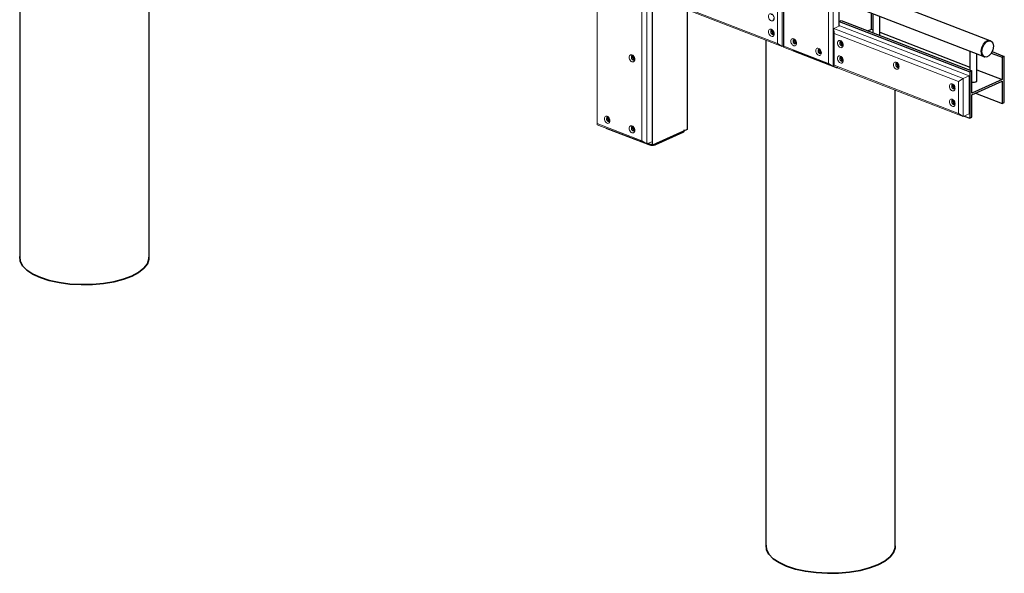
# Model space of a CAD drawing. Header units: millimetres. Extents: x -102180 to -55092, y -1328 to 109139.
# Tile 27 of 42: x -69297 to -63495, y 100908 to 104170. Entities that reach past the tile are written whole.
import ezdxf

# ---------------------------------------------------------------- set-up
doc = ezdxf.new("R2010")
doc.units = ezdxf.units.MM
for name, color, linetype, lineweight in [('N-CO-BC-BETONVORM-G', 50, 'Continuous', 25), ('N-CO-KC-KUNSTSTOFVORM-G', 7, 'Continuous', 13), ('N-CO-SC-STAALVORM-G', 10, 'Continuous', 25), ('N-CO-SC-STAALVORM-GD', 90, 'Continuous', 35)]:
    doc.layers.add(name, color=color, linetype=linetype, lineweight=lineweight)

# ---------------------------------------------------------------- blocks, each defined once
blk = doc.blocks.new('GM_afdekklepje - GM_afdekklepje-V12-_3D_ Copy 2')
at = {"layer": 'N-CO-SC-STAALVORM-G'}
for p, q in [((-126918.2, 104802.6), (-126922.7, 104804.9)), ((-126672, 104707.4), (-126918.2, 104802.6)), ((-126466, 104787.7), (-126466, 104796.8)), ((-126473.2, 104780), (-126633.8, 104708))]:
    blk.add_line(p, q, dxfattribs=at)
for points in [[(-126466.1, 104788.1, 0), (-126466.7, 104785.2, 0), (-126469.2, 104782.4, 0), (-126473.2, 104780, 0)], [(-126633.8, 104708, 0), (-126639.2, 104706.1, 0), (-126645.6, 104704.9, 0), (-126652.6, 104704.4, 0), (-126659.6, 104704.7, 0), (-126666.2, 104705.7, 0), (-126672, 104707.4, 0)]]:
    blk.add_polyline3d(points, dxfattribs=at)
blk = doc.blocks.new('GM_afdekklepje - GM_afdekklepje-V13-_3D_ Copy 2')
at = {"layer": 'N-CO-SC-STAALVORM-G'}
for p, q in [((-122520.7, 103983.9), (-122525.2, 103986.1)), ((-122274.4, 103888.6), (-122520.7, 103983.9))]:
    blk.add_line(p, q, dxfattribs=at)
blk.add_polyline3d([(-122261.2, 103885.8, 0), (-122262, 103885.9, 0), (-122268.7, 103886.9, 0), (-122274.4, 103888.6, 0)], dxfattribs=at)
blk = doc.blocks.new('GM_Hakorit_3820 - GM_Hakorit_3820-3593615-_3D_ Copy 2')
at = {"layer": 'N-CO-KC-KUNSTSTOFVORM-G'}
for p, q in [((-123680.9, 107024), (-123680.9, 103551.3)), ((-123679.9, 106994), (-123679.9, 103557.7)), ((-123416, 106892), (-123416, 103455.7)), ((-123387.8, 106910.6), (-123387.8, 103437.9)), ((-123353.7, 104308.4), (-123353.7, 103453.2)), ((-123680.9, 103551.3), (-123679.9, 103557.7)), ((-123387.8, 103437.9), (-123680.9, 103551.3)), ((-123679.9, 103557.7), (-123416, 103455.7)), ((-123416, 103455.7), (-123387.8, 103437.9)), ((-123353.7, 103453.2), (-123387.8, 103437.9))]:
    blk.add_line(p, q, dxfattribs=at)
for points in [[(-123474.7, 103921.5, 0), (-123478.9, 103923.9, 0), (-123482.9, 103927.4, 0), (-123486.3, 103932, 0), (-123488.9, 103937.3, 0), (-123490.6, 103942.8, 0), (-123491.1, 103948.3, 0), (-123490.6, 103953.4, 0), (-123488.9, 103957.7, 0), (-123486.3, 103960.9, 0), (-123482.9, 103962.9, 0), (-123478.9, 103963.4, 0), (-123474.7, 103962.4, 0)], [(-123474.7, 103962.4, 0), (-123470.4, 103960.1, 0), (-123466.4, 103956.5, 0), (-123463, 103951.9, 0), (-123460.4, 103946.7, 0), (-123458.7, 103941.1, 0), (-123458.2, 103935.6, 0), (-123458.7, 103930.5, 0), (-123460.4, 103926.2, 0), (-123463, 103923, 0), (-123466.4, 103921.1, 0), (-123470.4, 103920.6, 0), (-123474.7, 103921.5, 0)], [(-123473.4, 103961.7, 0), (-123473.6, 103961.1, 0), (-123474.1, 103956.1, 0)], [(-123464.4, 103933.6, 0), (-123461.9, 103931.5, 0), (-123459, 103929.7, 0)], [(-123621.2, 103560, 0), (-123625.5, 103562.4, 0), (-123629.5, 103565.9, 0), (-123632.9, 103570.5, 0), (-123635.5, 103575.8, 0), (-123637.2, 103581.3, 0), (-123637.7, 103586.9, 0), (-123637.2, 103591.9, 0), (-123635.5, 103596.2, 0), (-123632.9, 103599.4, 0), (-123629.5, 103601.4, 0), (-123625.5, 103601.9, 0), (-123621.2, 103600.9, 0)], [(-123621.2, 103600.9, 0), (-123617, 103598.6, 0), (-123613, 103595, 0), (-123609.6, 103590.4, 0), (-123607, 103585.2, 0), (-123605.3, 103579.6, 0), (-123604.7, 103574.1, 0), (-123605.3, 103569, 0), (-123607, 103564.7, 0), (-123609.6, 103561.5, 0), (-123613, 103559.6, 0), (-123617, 103559.1, 0), (-123621.2, 103560, 0)], [(-123620, 103600.3, 0), (-123620.2, 103599.6, 0), (-123620.7, 103594.6, 0)], [(-123611, 103572.1, 0), (-123608.5, 103570, 0), (-123605.6, 103568.2, 0)], [(-123474.7, 103503.3, 0), (-123478.9, 103505.7, 0), (-123482.9, 103509.3, 0), (-123486.3, 103513.8, 0), (-123488.9, 103519.1, 0), (-123490.6, 103524.7, 0), (-123491.1, 103530.2, 0), (-123490.6, 103535.2, 0), (-123488.9, 103539.5, 0), (-123486.3, 103542.8, 0), (-123482.9, 103544.7, 0), (-123478.9, 103545.2, 0), (-123474.7, 103544.2, 0)], [(-123474.7, 103544.2, 0), (-123470.4, 103541.9, 0), (-123466.4, 103538.3, 0), (-123463, 103533.7, 0), (-123460.4, 103528.5, 0), (-123458.7, 103522.9, 0), (-123458.2, 103517.4, 0), (-123458.7, 103512.3, 0), (-123460.4, 103508, 0), (-123463, 103504.8, 0), (-123466.4, 103502.9, 0), (-123470.4, 103502.4, 0), (-123474.7, 103503.3, 0)], [(-123473.4, 103543.6, 0), (-123473.6, 103542.9, 0), (-123474.1, 103537.9, 0)], [(-123464.4, 103515.4, 0), (-123461.9, 103513.3, 0), (-123459, 103511.6, 0)]]:
    blk.add_polyline3d(points, dxfattribs=at)
blk = doc.blocks.new('GM_Hakorit_2850 - GM_Hakorit_2850-3594086-_3D_ Copy 2')
at = {"layer": 'N-CO-KC-KUNSTSTOFVORM-G'}
for p, q in [((-122547.5, 106614.1), (-122581.5, 106598.8)), ((-122581.5, 106598.8), (-122288.4, 106485.5)), ((-122581.5, 106598.8), (-122581.5, 104008)), ((-122580.5, 106568.9), (-122581.5, 106598.8)), ((-122254.4, 106500.7), (-122547.5, 106614.1)), ((-122316.6, 106466.9), (-122580.5, 106568.9)), ((-122580.5, 106568.9), (-122580.5, 104014.4)), ((-122288.4, 106485.5), (-122316.6, 106466.9)), ((-122288.4, 106485.5), (-122254.4, 106500.7)), ((-122288.4, 106485.5), (-122288.4, 103894.6)), ((-122254.4, 106500.7), (-122254.4, 106495.9)), ((-122316.6, 106466.9), (-122316.6, 103912.3)), ((-122254.4, 106246.9), (-122254.4, 105905)), ((-122254.4, 105656), (-122254.4, 105314.1)), ((-122254.4, 105065.1), (-122254.4, 104723.1)), ((-122254.4, 104474.2), (-122254.4, 104132.2)), ((-122581.5, 104008), (-122580.5, 104014.4)), ((-122288.4, 103894.6), (-122581.5, 104008)), ((-122580.5, 104014.4), (-122316.6, 103912.3)), ((-122316.6, 103912.3), (-122288.4, 103894.6)), ((-122284.7, 103896.2), (-122288.4, 103894.6))]:
    blk.add_line(p, q, dxfattribs=at)
for points in [[(-122521.9, 106480.3, 0), (-122526.1, 106482.7, 0), (-122530.1, 106486.2, 0), (-122533.5, 106490.8, 0), (-122536.1, 106496.1, 0), (-122537.8, 106501.6, 0), (-122538.3, 106507.1, 0), (-122537.8, 106512.2, 0), (-122536.1, 106516.5, 0), (-122533.5, 106519.7, 0), (-122530.1, 106521.7, 0), (-122526.1, 106522.2, 0), (-122521.9, 106521.2, 0)], [(-122521.9, 106521.2, 0), (-122517.6, 106518.9, 0), (-122513.6, 106515.3, 0), (-122510.2, 106510.7, 0), (-122507.6, 106505.5, 0), (-122505.9, 106499.9, 0), (-122505.4, 106494.4, 0), (-122505.9, 106489.3, 0), (-122507.6, 106485, 0), (-122510.2, 106481.8, 0), (-122513.6, 106479.9, 0), (-122517.6, 106479.4, 0), (-122521.9, 106480.3, 0)], [(-122520.6, 106520.5, 0), (-122520.8, 106519.8, 0), (-122521.3, 106514.8, 0)], [(-122511.6, 106492.4, 0), (-122509.1, 106490.3, 0), (-122506.2, 106488.5, 0)], [(-122375.3, 106423.6, 0), (-122379.5, 106426, 0), (-122383.5, 106429.5, 0), (-122386.9, 106434.1, 0), (-122389.5, 106439.4, 0), (-122391.2, 106444.9, 0), (-122391.8, 106450.5, 0), (-122391.2, 106455.5, 0), (-122389.5, 106459.8, 0), (-122386.9, 106463, 0), (-122383.5, 106465, 0), (-122379.5, 106465.5, 0), (-122375.3, 106464.5, 0)], [(-122375.3, 106464.5, 0), (-122371, 106462.2, 0), (-122367, 106458.6, 0), (-122363.6, 106454, 0), (-122361, 106448.8, 0), (-122359.3, 106443.2, 0), (-122358.8, 106437.7, 0), (-122359.3, 106432.6, 0), (-122361, 106428.3, 0), (-122363.6, 106425.1, 0), (-122367, 106423.2, 0), (-122371, 106422.7, 0), (-122375.3, 106423.6, 0)], [(-122374, 106463.9, 0), (-122374.2, 106463.2, 0), (-122374.8, 106458.2, 0)], [(-122365, 106435.7, 0), (-122362.5, 106433.6, 0), (-122359.6, 106431.9, 0)], [(-122375.3, 105930.9, 0), (-122379.5, 105933.2, 0), (-122383.5, 105936.8, 0), (-122386.9, 105941.4, 0), (-122389.5, 105946.6, 0), (-122391.2, 105952.2, 0), (-122391.8, 105957.7, 0), (-122391.2, 105962.8, 0), (-122389.5, 105967.1, 0), (-122386.9, 105970.3, 0), (-122383.5, 105972.3, 0), (-122379.5, 105972.8, 0), (-122375.3, 105971.8, 0)], [(-122375.3, 105971.8, 0), (-122371, 105969.5, 0), (-122367, 105965.9, 0), (-122363.6, 105961.3, 0), (-122361, 105956.1, 0), (-122359.3, 105950.5, 0), (-122358.8, 105945, 0), (-122359.3, 105939.9, 0), (-122361, 105935.6, 0), (-122363.6, 105932.4, 0), (-122367, 105930.4, 0), (-122371, 105929.9, 0), (-122375.3, 105930.9, 0)], [(-122374, 105971.1, 0), (-122374.2, 105970.4, 0), (-122374.8, 105965.5, 0)], [(-122365, 105943, 0), (-122362.5, 105940.9, 0), (-122359.6, 105939.1, 0)], [(-122521.9, 105494.9, 0), (-122526.1, 105497.2, 0), (-122530.1, 105500.8, 0), (-122533.5, 105505.4, 0), (-122536.1, 105510.6, 0), (-122537.8, 105516.2, 0), (-122538.3, 105521.7, 0), (-122537.8, 105526.8, 0), (-122536.1, 105531.1, 0), (-122533.5, 105534.3, 0), (-122530.1, 105536.2, 0), (-122526.1, 105536.7, 0), (-122521.9, 105535.8, 0)], [(-122521.9, 105535.8, 0), (-122517.6, 105533.4, 0), (-122513.6, 105529.8, 0), (-122510.2, 105525.3, 0), (-122507.6, 105520, 0), (-122505.9, 105514.4, 0), (-122505.4, 105508.9, 0), (-122505.9, 105503.9, 0), (-122507.6, 105499.6, 0), (-122510.2, 105496.3, 0), (-122513.6, 105494.4, 0), (-122517.6, 105493.9, 0), (-122521.9, 105494.9, 0)], [(-122520.6, 105535.1, 0), (-122520.8, 105534.4, 0), (-122521.3, 105529.4, 0)], [(-122511.6, 105506.9, 0), (-122509.1, 105504.8, 0), (-122506.2, 105503.1, 0)], [(-122375.3, 104945.5, 0), (-122379.5, 104947.8, 0), (-122383.5, 104951.4, 0), (-122386.9, 104956, 0), (-122389.5, 104961.2, 0), (-122391.2, 104966.8, 0), (-122391.8, 104972.3, 0), (-122391.2, 104977.4, 0), (-122389.5, 104981.7, 0), (-122386.9, 104984.9, 0), (-122383.5, 104986.8, 0), (-122379.5, 104987.3, 0), (-122375.3, 104986.4, 0)], [(-122375.3, 104986.4, 0), (-122371, 104984, 0), (-122367, 104980.4, 0), (-122363.6, 104975.9, 0), (-122361, 104970.6, 0), (-122359.3, 104965, 0), (-122358.8, 104959.5, 0), (-122359.3, 104954.5, 0), (-122361, 104950.2, 0), (-122363.6, 104946.9, 0), (-122367, 104945, 0), (-122371, 104944.5, 0), (-122375.3, 104945.5, 0)], [(-122374, 104985.7, 0), (-122374.2, 104985, 0), (-122374.8, 104980, 0)], [(-122365, 104957.5, 0), (-122362.5, 104955.4, 0), (-122359.6, 104953.7, 0)], [(-122521.9, 104509.4, 0), (-122526.1, 104511.8, 0), (-122530.1, 104515.3, 0), (-122533.5, 104519.9, 0), (-122536.1, 104525.2, 0), (-122537.8, 104530.7, 0), (-122538.3, 104536.2, 0), (-122537.8, 104541.3, 0), (-122536.1, 104545.6, 0), (-122533.5, 104548.8, 0), (-122530.1, 104550.8, 0), (-122526.1, 104551.3, 0), (-122521.9, 104550.3, 0)], [(-122521.9, 104550.3, 0), (-122517.6, 104548, 0), (-122513.6, 104544.4, 0), (-122510.2, 104539.8, 0), (-122507.6, 104534.6, 0), (-122505.9, 104529, 0), (-122505.4, 104523.5, 0), (-122505.9, 104518.4, 0), (-122507.6, 104514.1, 0), (-122510.2, 104510.9, 0), (-122513.6, 104509, 0), (-122517.6, 104508.5, 0), (-122521.9, 104509.4, 0)], [(-122520.6, 104549.6, 0), (-122520.8, 104549, 0), (-122521.3, 104544, 0)], [(-122511.6, 104521.5, 0), (-122509.1, 104519.4, 0), (-122506.2, 104517.6, 0)], [(-122521.9, 104016.7, 0), (-122526.1, 104019, 0), (-122530.1, 104022.6, 0), (-122533.5, 104027.2, 0), (-122536.1, 104032.4, 0), (-122537.8, 104038, 0), (-122538.3, 104043.5, 0), (-122537.8, 104048.6, 0), (-122536.1, 104052.9, 0), (-122533.5, 104056.1, 0), (-122530.1, 104058, 0), (-122526.1, 104058.6, 0), (-122521.9, 104057.6, 0)], [(-122521.9, 104057.6, 0), (-122517.6, 104055.3, 0), (-122513.6, 104051.7, 0), (-122510.2, 104047.1, 0), (-122507.6, 104041.8, 0), (-122505.9, 104036.3, 0), (-122505.4, 104030.8, 0), (-122505.9, 104025.7, 0), (-122507.6, 104021.4, 0), (-122510.2, 104018.2, 0), (-122513.6, 104016.2, 0), (-122517.6, 104015.7, 0), (-122521.9, 104016.7, 0)], [(-122520.6, 104056.9, 0), (-122520.8, 104056.2, 0), (-122521.3, 104051.3, 0)], [(-122511.6, 104028.8, 0), (-122509.1, 104026.7, 0), (-122506.2, 104024.9, 0)], [(-122375.3, 103960, 0), (-122379.5, 103962.4, 0), (-122383.5, 103965.9, 0), (-122386.9, 103970.5, 0), (-122389.5, 103975.8, 0), (-122391.2, 103981.3, 0), (-122391.8, 103986.8, 0), (-122391.2, 103991.9, 0), (-122389.5, 103996.2, 0), (-122386.9, 103999.4, 0), (-122383.5, 104001.4, 0), (-122379.5, 104001.9, 0), (-122375.3, 104000.9, 0)], [(-122375.3, 104000.9, 0), (-122371, 103998.6, 0), (-122367, 103995, 0), (-122363.6, 103990.4, 0), (-122361, 103985.2, 0), (-122359.3, 103979.6, 0), (-122358.8, 103974.1, 0), (-122359.3, 103969, 0), (-122361, 103964.7, 0), (-122363.6, 103961.5, 0), (-122367, 103959.6, 0), (-122371, 103959.1, 0), (-122375.3, 103960, 0)], [(-122374, 104000.2, 0), (-122374.2, 103999.5, 0), (-122374.8, 103994.6, 0)], [(-122365, 103972.1, 0), (-122362.5, 103970, 0), (-122359.6, 103968.2, 0)]]:
    blk.add_polyline3d(points, dxfattribs=at)
blk = doc.blocks.new('GM_Hakorit_1240 - GM_Hakorit_1240-V19-_3D_ Copy 2')
at = {"layer": 'N-CO-KC-KUNSTSTOFVORM-G'}
for p, q in [((-123380.4, 104542.3), (-123346.4, 104557.6)), ((-123346.4, 104557.6), (-122581.5, 104261.8)), ((-123380.4, 104318.7), (-123380.4, 104542.3)), ((-122588.9, 104236.2), (-123380.4, 104542.3)), ((-123380.4, 104542.3), (-123379.4, 104512.4)), ((-122617.1, 104217.6), (-123379.4, 104512.4)), ((-123379.4, 104512.4), (-123379.4, 104325.1)), ((-123379.4, 104325.1), (-123380.4, 104318.7)), ((-122617.1, 104030.4), (-123379.4, 104325.1)), ((-122588.9, 104012.6), (-123380.4, 104318.7)), ((-122617.1, 104217.6), (-122588.9, 104236.2)), ((-122617.1, 104030.4), (-122617.1, 104217.6)), ((-122582.1, 104239.3), (-122588.9, 104236.2)), ((-122588.9, 104236.2), (-122588.9, 104012.6)), ((-122588.9, 104012.6), (-122617.1, 104030.4)), ((-122588.9, 104012.6), (-122581.5, 104015.9))]:
    blk.add_line(p, q, dxfattribs=at)
for points in [[(-123359.2, 104456.4, 0), (-123358.7, 104461.5, 0), (-123357, 104465.8, 0), (-123354.4, 104469, 0), (-123351, 104470.9, 0), (-123347, 104471.4, 0), (-123342.7, 104470.5, 0), (-123338.5, 104468.1, 0), (-123334.5, 104464.6, 0), (-123331.1, 104460, 0), (-123328.4, 104454.7, 0), (-123326.8, 104449.2, 0), (-123326.2, 104443.7, 0)], [(-123326.2, 104443.7, 0), (-123326.8, 104438.6, 0), (-123328.4, 104434.3, 0), (-123331.1, 104431.1, 0), (-123334.5, 104429.1, 0), (-123338.5, 104428.6, 0), (-123342.7, 104429.6, 0), (-123347, 104431.9, 0), (-123351, 104435.5, 0), (-123354.4, 104440.1, 0), (-123357, 104445.3, 0), (-123358.7, 104450.9, 0), (-123359.2, 104456.4, 0)], [(-123341.5, 104469.8, 0), (-123341.6, 104469.1, 0), (-123342.2, 104464.1, 0)], [(-123332.5, 104441.6, 0), (-123330, 104439.6, 0), (-123327.1, 104437.8, 0)], [(-123359.2, 104365.5, 0), (-123358.7, 104370.6, 0), (-123357, 104374.9, 0), (-123354.4, 104378.1, 0), (-123351, 104380, 0), (-123347, 104380.5, 0), (-123342.7, 104379.6, 0), (-123338.5, 104377.2, 0), (-123334.5, 104373.7, 0), (-123331.1, 104369.1, 0), (-123328.4, 104363.8, 0), (-123326.8, 104358.3, 0), (-123326.2, 104352.8, 0)], [(-123326.2, 104352.8, 0), (-123326.8, 104347.7, 0), (-123328.4, 104343.4, 0), (-123331.1, 104340.2, 0), (-123334.5, 104338.2, 0), (-123338.5, 104337.7, 0), (-123342.7, 104338.7, 0), (-123347, 104341, 0), (-123351, 104344.6, 0), (-123354.4, 104349.2, 0), (-123357, 104354.4, 0), (-123358.7, 104360, 0), (-123359.2, 104365.5, 0)], [(-123341.5, 104378.9, 0), (-123341.6, 104378.2, 0), (-123342.2, 104373.2, 0)], [(-123332.5, 104350.7, 0), (-123330, 104348.7, 0), (-123327.1, 104346.9, 0)], [(-123014.7, 104323.2, 0), (-123014.2, 104328.3, 0), (-123012.5, 104332.6, 0), (-123009.9, 104335.8, 0), (-123006.5, 104337.7, 0), (-123002.5, 104338.2, 0), (-122998.3, 104337.3, 0), (-122994, 104334.9, 0), (-122990, 104331.4, 0), (-122986.6, 104326.8, 0), (-122984, 104321.5, 0), (-122982.3, 104316, 0), (-122981.8, 104310.4, 0)], [(-122997, 104336.6, 0), (-122997.2, 104335.9, 0), (-122997.7, 104330.9, 0)], [(-122981.8, 104310.4, 0), (-122982.3, 104305.4, 0), (-122984, 104301.1, 0), (-122986.6, 104297.9, 0), (-122990, 104295.9, 0), (-122994, 104295.4, 0), (-122998.3, 104296.4, 0), (-123002.5, 104298.7, 0), (-123006.5, 104302.3, 0), (-123009.9, 104306.9, 0), (-123012.5, 104312.1, 0), (-123014.2, 104317.7, 0), (-123014.7, 104323.2, 0)], [(-122988, 104308.4, 0), (-122985.5, 104306.4, 0), (-122982.6, 104304.6, 0)], [(-122670.3, 104190, 0), (-122669.7, 104195.1, 0), (-122668.1, 104199.4, 0), (-122665.4, 104202.6, 0), (-122662, 104204.5, 0), (-122658, 104205, 0), (-122653.8, 104204.1, 0), (-122649.5, 104201.7, 0), (-122645.5, 104198.1, 0), (-122642.1, 104193.6, 0), (-122639.5, 104188.3, 0), (-122637.8, 104182.7, 0), (-122637.3, 104177.2, 0)], [(-122637.3, 104177.2, 0), (-122637.8, 104172.2, 0), (-122639.5, 104167.9, 0), (-122642.1, 104164.6, 0), (-122645.5, 104162.7, 0), (-122649.5, 104162.2, 0), (-122653.8, 104163.2, 0), (-122658, 104165.5, 0), (-122662, 104169.1, 0), (-122665.4, 104173.7, 0), (-122668.1, 104178.9, 0), (-122669.7, 104184.5, 0), (-122670.3, 104190, 0)], [(-122652.5, 104203.4, 0), (-122652.7, 104202.7, 0), (-122653.3, 104197.7, 0)], [(-122643.6, 104175.2, 0), (-122641, 104173.1, 0), (-122638.1, 104171.4, 0)], [(-122670.3, 104099.1, 0), (-122669.7, 104104.2, 0), (-122668.1, 104108.5, 0), (-122665.4, 104111.7, 0), (-122662, 104113.6, 0), (-122658, 104114.1, 0), (-122653.8, 104113.2, 0), (-122649.5, 104110.8, 0), (-122645.5, 104107.2, 0), (-122642.1, 104102.7, 0), (-122639.5, 104097.4, 0), (-122637.8, 104091.8, 0), (-122637.3, 104086.3, 0)], [(-122637.3, 104086.3, 0), (-122637.8, 104081.3, 0), (-122639.5, 104077, 0), (-122642.1, 104073.7, 0), (-122645.5, 104071.8, 0), (-122649.5, 104071.3, 0), (-122653.8, 104072.3, 0), (-122658, 104074.6, 0), (-122662, 104078.2, 0), (-122665.4, 104082.8, 0), (-122668.1, 104088, 0), (-122669.7, 104093.6, 0), (-122670.3, 104099.1, 0)], [(-122652.5, 104112.5, 0), (-122652.7, 104111.8, 0), (-122653.3, 104106.8, 0)], [(-122643.6, 104084.3, 0), (-122641, 104082.2, 0), (-122638.1, 104080.5, 0)]]:
    blk.add_polyline3d(points, dxfattribs=at)
blk = doc.blocks.new('GM_Hakorit_1120 - GM_Hakorit_1120-V28-_3D_ Copy 2')
at = {"layer": 'N-CO-KC-KUNSTSTOFVORM-G'}
for p, q in [((-122284.7, 104118.6), (-122250.7, 104133.9)), ((-122284.7, 103895), (-122284.7, 104118.6)), ((-121522.5, 103823.9), (-122284.7, 104118.6)), ((-122284.7, 104118.6), (-122283.7, 104088.7)), ((-122250.7, 104133.9), (-121488.4, 103839.1)), ((-121550.7, 103805.2), (-122283.7, 104088.7)), ((-122283.7, 104088.7), (-122283.7, 103901.4)), ((-122283.7, 103901.4), (-122284.7, 103895)), ((-121522.5, 103600.2), (-122284.7, 103895)), ((-121550.7, 103618), (-122283.7, 103901.4)), ((-121550.7, 103805.2), (-121522.5, 103823.9)), ((-121550.7, 103618), (-121550.7, 103805.2)), ((-121488.4, 103839.1), (-121522.5, 103823.9)), ((-121522.5, 103823.9), (-121522.5, 103600.2)), ((-121488.4, 103615.5), (-121488.4, 103839.1)), ((-121522.5, 103600.2), (-121550.7, 103618)), ((-121522.5, 103600.2), (-121488.4, 103615.5))]:
    blk.add_line(p, q, dxfattribs=at)
for points in [[(-122263.5, 104032.7, 0), (-122262.9, 104037.8, 0), (-122261.3, 104042.1, 0), (-122258.7, 104045.3, 0), (-122255.3, 104047.2, 0), (-122251.3, 104047.7, 0), (-122247, 104046.8, 0), (-122242.7, 104044.4, 0), (-122238.8, 104040.8, 0), (-122235.3, 104036.3, 0), (-122232.7, 104031, 0), (-122231.1, 104025.4, 0), (-122230.5, 104019.9, 0)], [(-122245.7, 104046.1, 0), (-122245.9, 104045.4, 0), (-122246.5, 104040.4, 0)], [(-122230.5, 104019.9, 0), (-122231.1, 104014.9, 0), (-122232.7, 104010.6, 0), (-122235.3, 104007.3, 0), (-122238.8, 104005.4, 0), (-122242.7, 104004.9, 0), (-122247, 104005.9, 0), (-122251.3, 104008.2, 0), (-122255.3, 104011.8, 0), (-122258.7, 104016.4, 0), (-122261.3, 104021.6, 0), (-122262.9, 104027.2, 0), (-122263.5, 104032.7, 0)], [(-122236.8, 104017.9, 0), (-122234.3, 104015.8, 0), (-122231.3, 104014.1, 0)], [(-122263.5, 103941.8, 0), (-122262.9, 103946.9, 0), (-122261.3, 103951.2, 0), (-122258.7, 103954.4, 0), (-122255.3, 103956.3, 0), (-122251.3, 103956.8, 0), (-122247, 103955.9, 0), (-122242.7, 103953.5, 0), (-122238.8, 103949.9, 0), (-122235.3, 103945.4, 0), (-122232.7, 103940.1, 0), (-122231.1, 103934.5, 0), (-122230.5, 103929, 0)], [(-122230.5, 103929, 0), (-122231.1, 103924, 0), (-122232.7, 103919.7, 0), (-122235.3, 103916.4, 0), (-122238.8, 103914.5, 0), (-122242.7, 103914, 0), (-122247, 103915, 0), (-122251.3, 103917.3, 0), (-122255.3, 103920.9, 0), (-122258.7, 103925.5, 0), (-122261.3, 103930.7, 0), (-122262.9, 103936.3, 0), (-122263.5, 103941.8, 0)], [(-122245.7, 103955.2, 0), (-122245.9, 103954.5, 0), (-122246.5, 103949.5, 0)], [(-122236.8, 103927, 0), (-122234.3, 103924.9, 0), (-122231.3, 103923.2, 0)], [(-121933.7, 103905.1, 0), (-121933.1, 103910.2, 0), (-121931.5, 103914.5, 0), (-121928.8, 103917.7, 0), (-121925.4, 103919.7, 0), (-121921.5, 103920.2, 0), (-121917.2, 103919.2, 0), (-121912.9, 103916.9, 0), (-121908.9, 103913.3, 0), (-121905.5, 103908.7, 0), (-121902.9, 103903.5, 0), (-121901.3, 103897.9, 0), (-121900.7, 103892.4, 0)], [(-121915.9, 103918.5, 0), (-121916.1, 103917.9, 0), (-121916.7, 103912.9, 0)], [(-121900.7, 103892.4, 0), (-121901.3, 103887.3, 0), (-121902.9, 103883, 0), (-121905.5, 103879.8, 0), (-121908.9, 103877.9, 0), (-121912.9, 103877.4, 0), (-121917.2, 103878.3, 0), (-121921.5, 103880.7, 0), (-121925.4, 103884.2, 0), (-121928.8, 103888.8, 0), (-121931.5, 103894.1, 0), (-121933.1, 103899.6, 0), (-121933.7, 103905.1, 0)], [(-121907, 103890.4, 0), (-121904.4, 103888.3, 0), (-121901.5, 103886.5, 0)], [(-121603.9, 103777.6, 0), (-121603.3, 103782.7, 0), (-121601.7, 103787, 0), (-121599, 103790.2, 0), (-121595.6, 103792.1, 0), (-121591.6, 103792.6, 0), (-121587.4, 103791.7, 0), (-121583.1, 103789.3, 0), (-121579.1, 103785.8, 0), (-121575.7, 103781.2, 0), (-121573.1, 103775.9, 0), (-121571.4, 103770.4, 0), (-121570.9, 103764.9, 0)], [(-121570.9, 103764.9, 0), (-121571.4, 103759.8, 0), (-121573.1, 103755.5, 0), (-121575.7, 103752.3, 0), (-121579.1, 103750.3, 0), (-121583.1, 103749.8, 0), (-121587.4, 103750.8, 0), (-121591.6, 103753.1, 0), (-121595.6, 103756.7, 0), (-121599, 103761.3, 0), (-121601.7, 103766.5, 0), (-121603.3, 103772.1, 0), (-121603.9, 103777.6, 0)], [(-121586.1, 103791, 0), (-121586.3, 103790.3, 0), (-121586.9, 103785.3, 0)], [(-121577.1, 103762.8, 0), (-121574.6, 103760.8, 0), (-121571.7, 103759, 0)], [(-121603.9, 103686.7, 0), (-121603.3, 103691.8, 0), (-121601.7, 103696.1, 0), (-121599, 103699.3, 0), (-121595.6, 103701.2, 0), (-121591.6, 103701.7, 0), (-121587.4, 103700.8, 0), (-121583.1, 103698.4, 0), (-121579.1, 103694.8, 0), (-121575.7, 103690.3, 0), (-121573.1, 103685, 0), (-121571.4, 103679.5, 0), (-121570.9, 103673.9, 0)], [(-121570.9, 103673.9, 0), (-121571.4, 103668.9, 0), (-121573.1, 103664.6, 0), (-121575.7, 103661.3, 0), (-121579.1, 103659.4, 0), (-121583.1, 103658.9, 0), (-121587.4, 103659.9, 0), (-121591.6, 103662.2, 0), (-121595.6, 103665.8, 0), (-121599, 103670.4, 0), (-121601.7, 103675.6, 0), (-121603.3, 103681.2, 0), (-121603.9, 103686.7, 0)], [(-121586.1, 103700.1, 0), (-121586.3, 103699.4, 0), (-121586.9, 103694.4, 0)], [(-121577.1, 103671.9, 0), (-121574.6, 103669.8, 0), (-121571.7, 103668.1, 0)]]:
    blk.add_polyline3d(points, dxfattribs=at)
blk = doc.blocks.new('GM_Haalbuis_1000 - GM_Haalbuis_1000-V30-_3D_ Copy 2')
at = {"layer": 'N-CO-SC-STAALVORM-G'}
for p, q in [((-122122.1, 104324.1), (-122123.2, 104323.3)), ((-122108.1, 104330.1), (-122109.1, 104330)), ((-122097.6, 104329.1), (-122101.3, 104330.5)), ((-121364.7, 104045.6), (-122097.6, 104329.1)), ((-122137.3, 104237.2), (-122133.7, 104235.8)), ((-122133.7, 104235.8), (-121400.7, 103952.4)), ((-122055, 104206.1), (-122055, 104093.6)), ((-122015, 104078.1), (-122015, 104189.9)), ((-121390.3, 104039.9), (-121375.1, 104046.7)), ((-121374.6, 104046.8), (-121361.5, 104044.1)), ((-121361, 104044.2), (-121364.7, 104045.6)), ((-121483.3, 103985), (-121483.3, 103872.5)), ((-121443.3, 103808.1), (-121443.3, 103968.9)), ((-121400.7, 103952.4), (-121397.1, 103951)), ((-121398.4, 103951.7), (-121400.4, 103952.3))]:
    blk.add_line(p, q, dxfattribs=at)
for points in [[(-122099.3, 104329.6, 0), (-122111.7, 104331.6, 0), (-122126.9, 104324.8, 0), (-122140.5, 104309.9, 0), (-122150, 104289.8, 0), (-122153.3, 104268.6, 0)], [(-122149.7, 104267.2, 0), (-122148.5, 104279.4, 0), (-122145.1, 104291.9, 0), (-122139.7, 104303.8, 0), (-122132.6, 104314.2, 0), (-122124.4, 104322.4, 0), (-122115.6, 104327.9, 0), (-122106.8, 104330.3, 0), (-122098.6, 104329.4, 0), (-122097.6, 104329.1, 0)], [(-122153.3, 104268.6, 0), (-122150, 104250.4, 0), (-122140.5, 104238.8, 0), (-122135.6, 104236.7, 0)], [(-122132.6, 104235.4, 0), (-122139.7, 104239.5, 0), (-122145.1, 104246.5, 0), (-122148.5, 104255.9, 0), (-122149.7, 104267.2, 0)], [(-122145.9, 104289.6, 0), (-122146.3, 104288.4, 0), (-122146.9, 104286.4, 0)], [(-122135.7, 104310.1, 0), (-122136.8, 104308.4, 0), (-122137.8, 104307, 0)], [(-122146.9, 104250.4, 0), (-122146.3, 104249, 0), (-122145.9, 104248.1, 0)], [(-122137.8, 104238, 0), (-122136.8, 104237.4, 0), (-122133.7, 104235.8, 0)], [(-121416.7, 103983.7, 0), (-121413.4, 104005, 0), (-121403.9, 104025, 0), (-121390.7, 104039.6, 0)], [(-121413.1, 103982.3, 0), (-121409.7, 104003.6, 0), (-121400.3, 104023.6, 0), (-121386.6, 104038.5, 0), (-121371.5, 104045.3, 0), (-121357.8, 104042.6, 0), (-121348.4, 104031.1, 0), (-121345, 104012.9, 0)], [(-121390.7, 104039.6, 0), (-121391.5, 104039, 0), (-121399.7, 104030.7, 0), (-121402.8, 104026.6, 0)], [(-121376.2, 104046.5, 0), (-121382.7, 104044.5, 0), (-121389.2, 104040.7, 0)], [(-121362.3, 104044.5, 0), (-121365.7, 104046, 0), (-121373.9, 104046.9, 0), (-121374.8, 104046.8, 0)], [(-121413.9, 104003, 0), (-121415.6, 103996, 0), (-121416.7, 103983.7, 0)], [(-121400.8, 103952.4, 0), (-121403.9, 103953.9, 0), (-121413.4, 103965.5, 0), (-121416.7, 103983.7, 0)], [(-121416.7, 103983.7, 0), (-121415.6, 103972.5, 0), (-121413.9, 103967, 0)], [(-121345, 104012.9, 0), (-121348.4, 103991.6, 0), (-121357.8, 103971.6, 0), (-121371.5, 103956.7, 0), (-121386.6, 103949.9, 0), (-121400.3, 103952.5, 0), (-121409.7, 103964.1, 0), (-121413.1, 103982.3, 0)], [(-121404.8, 104023.6, 0), (-121406.8, 104020.3, 0), (-121412.2, 104008.5, 0), (-121413, 104006.1, 0)], [(-121413.2, 103965.2, 0), (-121412.2, 103963.1, 0), (-121406.8, 103956.1, 0), (-121404.7, 103954.4, 0)], [(-121402.4, 103953.1, 0), (-121399.7, 103952, 0), (-121395.2, 103951.1, 0)], [(-121448.7, 103802.4, 0), (-121452.7, 103801, 0), (-121457.4, 103800.1, 0), (-121462.6, 103799.8, 0), (-121467.8, 103800, 0), (-121471.9, 103800.6, 0)], [(-121443.3, 103808.4, 0), (-121443.8, 103806.2, 0), (-121445.7, 103804.2, 0), (-121448.7, 103802.4, 0)]]:
    blk.add_polyline3d(points, dxfattribs=at)
blk = doc.blocks.new('GM_Bouten_Moeren_Zeskant - M16-V36-_3D_ Copy 2')
at = {"layer": 'N-CO-SC-STAALVORM-G'}
for p, q in [((-122647.8, 106472.9), (-122656.5, 106469)), ((-122647.7, 106471.9), (-122656.5, 106469)), ((-122648.5, 106473.5), (-122648.8, 106472.8)), ((-122647, 106472.2), (-122647.7, 106471.9)), ((-122641.6, 106465.2), (-122647.7, 106471.9)), ((-122656.5, 106469), (-122656.5, 106462.3)), ((-122656.5, 106457.4), (-122656.5, 106456.4)), ((-122656.5, 106456.4), (-122655.8, 106455.6)), ((-122644.5, 106469.5), (-122654.3, 106465.1)), ((-122651.1, 106450.5), (-122647.7, 106446.7)), ((-122647.8, 106450.5), (-122637.7, 106455)), ((-122647.7, 106446.7), (-122638.9, 106449.6)), ((-122638.9, 106449.6), (-122638.9, 106458.9)), ((-122637.3, 106450.3), (-122638.9, 106449.6)), ((-122638.8, 106449.6), (-122637.3, 106449.2))]:
    blk.add_line(p, q, dxfattribs=at)
for points in [[(-122645.2, 106455.5, 0), (-122645.4, 106457.5, 0), (-122646, 106459.4, 0), (-122646.9, 106461.3, 0), (-122648.1, 106462.9, 0), (-122649.5, 106464.2, 0), (-122651.1, 106465, 0), (-122652.6, 106465.4, 0), (-122654, 106465.2, 0), (-122655.2, 106464.5, 0), (-122656.1, 106463.4, 0), (-122656.7, 106461.8, 0), (-122656.9, 106460, 0)], [(-122656.9, 106460, 0), (-122656.7, 106458.1, 0), (-122656.1, 106456.1, 0), (-122655.2, 106454.2, 0), (-122654, 106452.6, 0), (-122652.6, 106451.3, 0), (-122651.1, 106450.5, 0), (-122649.5, 106450.2, 0), (-122648.1, 106450.3, 0), (-122646.9, 106451, 0), (-122646, 106452.2, 0), (-122645.4, 106453.7, 0), (-122645.2, 106455.5, 0)], [(-122650.9, 106466.6, 0), (-122650.6, 106466.7, 0), (-122649.2, 106466.9, 0), (-122647.7, 106466.6, 0), (-122646.1, 106465.7, 0), (-122644.7, 106464.5, 0), (-122643.5, 106462.8, 0), (-122642.6, 106461, 0), (-122642, 106459, 0), (-122641.8, 106457, 0)], [(-122641.8, 106457, 0), (-122642, 106455.2, 0), (-122642.6, 106453.7, 0), (-122643.5, 106452.5, 0), (-122644.7, 106451.9, 0)]]:
    blk.add_polyline3d(points, dxfattribs=at)
blk = doc.blocks.new('GM_Bouten_Moeren_Zeskant - M16-V33-_3D_ Copy 2')
at = {"layer": 'N-CO-SC-STAALVORM-G'}
for p, q in [((-124238.2, 107178.8), (-124246.9, 107174.9)), ((-124238.1, 107177.8), (-124246.9, 107174.9)), ((-124246.9, 107174.9), (-124246.9, 107168.3)), ((-124235, 107175.4), (-124244.8, 107171)), ((-124238.9, 107179.4), (-124239.2, 107178.8)), ((-124237.5, 107178.1), (-124238.1, 107177.8)), ((-124232, 107171.1), (-124238.1, 107177.8)), ((-124246.9, 107163.3), (-124246.9, 107162.3)), ((-124246.9, 107162.3), (-124246.2, 107161.6)), ((-124241.5, 107156.4), (-124238.1, 107152.6)), ((-124238.2, 107156.4), (-124228.2, 107160.9)), ((-124238.1, 107152.6), (-124229.3, 107155.5)), ((-124229.3, 107155.5), (-124229.3, 107164.8)), ((-124227.8, 107156.2), (-124229.3, 107155.5)), ((-124229.3, 107155.6), (-124227.8, 107155.1))]:
    blk.add_line(p, q, dxfattribs=at)
for points in [[(-124235.6, 107161.4, 0), (-124235.8, 107163.4, 0), (-124236.4, 107165.4, 0), (-124237.4, 107167.2, 0), (-124238.6, 107168.9, 0), (-124240, 107170.1, 0), (-124241.5, 107171, 0), (-124243, 107171.3, 0), (-124244.4, 107171.1, 0), (-124245.7, 107170.5, 0), (-124246.6, 107169.3, 0), (-124247.2, 107167.8, 0), (-124247.4, 107166, 0)], [(-124241.4, 107172.5, 0), (-124241, 107172.7, 0), (-124239.6, 107172.8, 0), (-124238.1, 107172.5, 0), (-124236.6, 107171.7, 0), (-124235.2, 107170.4, 0), (-124234, 107168.8, 0), (-124233, 107166.9, 0), (-124232.4, 107164.9, 0), (-124232.2, 107163, 0)], [(-124247.4, 107166, 0), (-124247.2, 107164, 0), (-124246.6, 107162, 0), (-124245.7, 107160.2, 0), (-124244.4, 107158.5, 0), (-124243, 107157.3, 0), (-124241.5, 107156.4, 0), (-124240, 107156.1, 0), (-124238.6, 107156.3, 0), (-124237.4, 107157, 0), (-124236.4, 107158.1, 0), (-124235.8, 107159.6, 0), (-124235.6, 107161.4, 0)], [(-124232.2, 107163, 0), (-124232.4, 107161.2, 0), (-124233, 107159.6, 0), (-124234, 107158.5, 0), (-124235.2, 107157.8, 0)]]:
    blk.add_polyline3d(points, dxfattribs=at)
blk = doc.blocks.new('GM_Bouten_Moeren_Zeskant - M16-V78-_3D_ Copy 2')
at = {"layer": 'N-CO-SC-STAALVORM-G'}
for p, q in [((-121919.9, 103911.4), (-121911.2, 103915.3)), ((-121911.1, 103914.3), (-121919.9, 103911.4)), ((-121919.9, 103911.4), (-121919.9, 103905)), ((-121919.9, 103899.6), (-121919.9, 103898.8)), ((-121907.9, 103911.9), (-121917.7, 103907.5)), ((-121914.5, 103892.9), (-121911.1, 103889.1)), ((-121911.9, 103916), (-121912.2, 103915.3)), ((-121911.2, 103892.9), (-121901.2, 103897.4)), ((-121911.1, 103914.3), (-121910.4, 103914.6)), ((-121905, 103907.6), (-121911.1, 103914.3)), ((-121911.1, 103889.1), (-121902.3, 103892)), ((-121902.3, 103892), (-121902.3, 103900.9)), ((-121902.3, 103892), (-121900.7, 103892.7)), ((-121902.2, 103892.1), (-121900.8, 103891.6))]:
    blk.add_line(p, q, dxfattribs=at)
for points in [[(-121908.6, 103897.9, 0), (-121908.8, 103899.9, 0), (-121909.4, 103901.9, 0), (-121910.3, 103903.8, 0), (-121911.5, 103905.4, 0), (-121913, 103906.7, 0), (-121914.5, 103907.5, 0), (-121916, 103907.8, 0), (-121917.4, 103907.6, 0), (-121918.6, 103907, 0), (-121919.5, 103905.8, 0), (-121920.1, 103904.3, 0), (-121920.3, 103902.5, 0)], [(-121920.3, 103902.5, 0), (-121920.1, 103900.5, 0), (-121919.5, 103898.5, 0), (-121918.6, 103896.7, 0), (-121917.4, 103895, 0), (-121916, 103893.8, 0), (-121914.5, 103892.9, 0), (-121913, 103892.6, 0), (-121911.5, 103892.8, 0), (-121910.3, 103893.5, 0), (-121909.4, 103894.6, 0), (-121908.8, 103896.1, 0), (-121908.6, 103897.9, 0)], [(-121914.3, 103909, 0), (-121914, 103909.2, 0), (-121912.6, 103909.4, 0), (-121911.1, 103909, 0), (-121909.5, 103908.2, 0), (-121908.1, 103906.9, 0), (-121906.9, 103905.3, 0), (-121906, 103903.4, 0), (-121905.4, 103901.4, 0), (-121905.2, 103899.5, 0)], [(-121905.2, 103899.5, 0), (-121905.4, 103897.7, 0), (-121906, 103896.1, 0), (-121906.9, 103895, 0), (-121908.1, 103894.3, 0)]]:
    blk.add_polyline3d(points, dxfattribs=at)
blk = doc.blocks.new('GM_Bouten_Moeren_Zeskant - M16-V72-_3D_ Copy 2')
at = {"layer": 'N-CO-SC-STAALVORM-G'}
for p, q in [((-121590, 106147.5), (-121581.4, 106151.4)), ((-121581.2, 106150.4), (-121590, 106147.5)), ((-121590, 106147.5), (-121590, 106141.1)), ((-121590, 106135.7), (-121590, 106134.9)), ((-121578.1, 106148), (-121587.9, 106143.6)), ((-121584.7, 106129), (-121581.2, 106125.2)), ((-121582.1, 106152), (-121582.4, 106151.3)), ((-121581.4, 106129), (-121571.4, 106133.5)), ((-121581.2, 106150.4), (-121580.6, 106150.7)), ((-121575.2, 106143.7), (-121581.2, 106150.4)), ((-121581.2, 106125.2), (-121572.5, 106128.1)), ((-121572.5, 106128.1), (-121572.5, 106137.4)), ((-121572.5, 106128.1), (-121570.9, 106128.8)), ((-121572.4, 106128.1), (-121570.9, 106127.7))]:
    blk.add_line(p, q, dxfattribs=at)
for points in [[(-121578.8, 106134, 0), (-121579, 106136, 0), (-121579.6, 106138, 0), (-121580.5, 106139.8, 0), (-121581.7, 106141.5, 0), (-121583.1, 106142.7, 0), (-121584.7, 106143.6, 0), (-121586.2, 106143.9, 0), (-121587.6, 106143.7, 0), (-121588.8, 106143, 0), (-121589.7, 106141.9, 0), (-121590.3, 106140.4, 0), (-121590.5, 106138.6, 0)], [(-121590.5, 106138.6, 0), (-121590.3, 106136.6, 0), (-121589.7, 106134.6, 0), (-121588.8, 106132.7, 0), (-121587.6, 106131.1, 0), (-121586.2, 106129.9, 0), (-121584.7, 106129, 0), (-121583.1, 106128.7, 0), (-121581.7, 106128.9, 0), (-121580.5, 106129.5, 0), (-121579.6, 106130.7, 0), (-121579, 106132.2, 0), (-121578.8, 106134, 0)], [(-121584.5, 106145.1, 0), (-121584.2, 106145.2, 0), (-121582.8, 106145.4, 0), (-121581.2, 106145.1, 0), (-121579.7, 106144.3, 0), (-121578.3, 106143, 0), (-121577.1, 106141.4, 0), (-121576.2, 106139.5, 0), (-121575.6, 106137.5, 0), (-121575.4, 106135.5, 0)], [(-121575.4, 106135.5, 0), (-121575.6, 106133.7, 0), (-121576.2, 106132.2, 0), (-121577.1, 106131.1, 0), (-121578.3, 106130.4, 0)]]:
    blk.add_polyline3d(points, dxfattribs=at)
blk = doc.blocks.new('GM_Bouten_Moeren_Zeskant - M16-V77-_3D_ Copy 2')
at = {"layer": 'N-CO-SC-STAALVORM-G'}
for p, q in [((-121590, 104874.8), (-121581.4, 104878.7)), ((-121581.2, 104877.7), (-121590, 104874.8)), ((-121590, 104874.8), (-121590, 104868.3)), ((-121590, 104863), (-121590, 104862.2)), ((-121578.1, 104875.3), (-121587.9, 104870.9)), ((-121584.7, 104856.3), (-121581.2, 104852.5)), ((-121582.1, 104879.3), (-121582.4, 104878.6)), ((-121581.4, 104856.3), (-121571.3, 104860.8)), ((-121581.2, 104877.7), (-121580.6, 104878)), ((-121575.2, 104871), (-121581.2, 104877.7)), ((-121581.2, 104852.5), (-121572.5, 104855.4)), ((-121572.5, 104855.4), (-121572.5, 104864.7)), ((-121572.5, 104855.4), (-121570.9, 104856.1)), ((-121572.4, 104855.4), (-121570.9, 104855))]:
    blk.add_line(p, q, dxfattribs=at)
for points in [[(-121578.8, 104861.3, 0), (-121579, 104863.3, 0), (-121579.6, 104865.2, 0), (-121580.5, 104867.1, 0), (-121581.7, 104868.7, 0), (-121583.1, 104870, 0), (-121584.7, 104870.8, 0), (-121586.2, 104871.2, 0), (-121587.6, 104871, 0), (-121588.8, 104870.3, 0), (-121589.7, 104869.2, 0), (-121590.3, 104867.6, 0), (-121590.5, 104865.8, 0)], [(-121590.5, 104865.8, 0), (-121590.3, 104863.9, 0), (-121589.7, 104861.9, 0), (-121588.8, 104860, 0), (-121587.6, 104858.4, 0), (-121586.2, 104857.1, 0), (-121584.7, 104856.3, 0), (-121583.1, 104856, 0), (-121581.7, 104856.1, 0), (-121580.5, 104856.8, 0), (-121579.6, 104858, 0), (-121579, 104859.5, 0), (-121578.8, 104861.3, 0)], [(-121584.5, 104872.4, 0), (-121584.2, 104872.5, 0), (-121582.8, 104872.7, 0), (-121581.2, 104872.4, 0), (-121579.7, 104871.5, 0), (-121578.3, 104870.3, 0), (-121577.1, 104868.6, 0), (-121576.2, 104866.8, 0), (-121575.6, 104864.8, 0), (-121575.4, 104862.8, 0)], [(-121575.4, 104862.8, 0), (-121575.6, 104861, 0), (-121576.2, 104859.5, 0), (-121577.1, 104858.4, 0), (-121578.3, 104857.7, 0)]]:
    blk.add_polyline3d(points, dxfattribs=at)
blk = doc.blocks.new('GM_Bouten_Moeren_Zeskant - M16-V93-_3D_ Copy 2')
at = {"layer": 'N-CO-SC-STAALVORM-G'}
for p, q in [((-123477.3, 103954.6), (-123468.7, 103958.5)), ((-123468.5, 103957.5), (-123477.3, 103954.6)), ((-123477.3, 103954.6), (-123477.3, 103948.2)), ((-123477.3, 103942.8), (-123477.3, 103942)), ((-123465.6, 103955), (-123475.2, 103950.7)), ((-123472, 103936.1), (-123468.5, 103932.3)), ((-123469.4, 103959.1), (-123469.7, 103958.5)), ((-123468.7, 103936.1), (-123458.7, 103940.6)), ((-123468.5, 103957.5), (-123467.9, 103957.8)), ((-123462.4, 103950.8), (-123468.5, 103957.5)), ((-123468.5, 103932.3), (-123459.7, 103935.2)), ((-123459.7, 103935.2), (-123459.7, 103944.5)), ((-123459.7, 103935.2), (-123458.2, 103935.9)), ((-123459.7, 103935.3), (-123458.2, 103934.8))]:
    blk.add_line(p, q, dxfattribs=at)
for points in [[(-123466.1, 103941.1, 0), (-123466.3, 103943.1, 0), (-123466.9, 103945.1, 0), (-123467.8, 103946.9, 0), (-123469, 103948.6, 0), (-123470.4, 103949.8, 0), (-123471.9, 103950.7, 0), (-123473.5, 103951, 0), (-123474.9, 103950.8, 0), (-123476.1, 103950.2, 0), (-123477, 103949, 0), (-123477.6, 103947.5, 0), (-123477.8, 103945.7, 0)], [(-123477.8, 103945.7, 0), (-123477.6, 103943.7, 0), (-123477, 103941.7, 0), (-123476.1, 103939.9, 0), (-123474.9, 103938.2, 0), (-123473.5, 103937, 0), (-123471.9, 103936.1, 0), (-123470.4, 103935.8, 0), (-123469, 103936, 0), (-123467.8, 103936.7, 0), (-123466.9, 103937.8, 0), (-123466.3, 103939.3, 0), (-123466.1, 103941.1, 0)], [(-123471.8, 103952.2, 0), (-123471.5, 103952.4, 0), (-123470, 103952.5, 0), (-123468.5, 103952.2, 0), (-123467, 103951.4, 0), (-123465.6, 103950.1, 0), (-123464.4, 103948.5, 0), (-123463.5, 103946.6, 0), (-123462.9, 103944.6, 0), (-123462.7, 103942.7, 0)], [(-123462.7, 103942.7, 0), (-123462.9, 103940.9, 0), (-123463.5, 103939.3, 0), (-123464.4, 103938.2, 0), (-123465.6, 103937.5, 0)]]:
    blk.add_polyline3d(points, dxfattribs=at)
blk = doc.blocks.new('GM_Bouten_Moeren_Zeskant - M16-V94-_3D_ Copy 2')
at = {"layer": 'N-CO-SC-STAALVORM-G'}
for p, q in [((-123477.3, 103536.5), (-123468.7, 103540.3)), ((-123468.5, 103539.4), (-123477.3, 103536.5)), ((-123477.3, 103536.5), (-123477.3, 103530)), ((-123477.3, 103524.6), (-123477.3, 103523.9)), ((-123465.4, 103536.9), (-123475.2, 103532.5)), ((-123472, 103518), (-123468.5, 103514.2)), ((-123468.7, 103517.9), (-123458.7, 103522.4)), ((-123468.5, 103539.4), (-123467.9, 103539.6)), ((-123462.4, 103532.6), (-123468.5, 103539.4)), ((-123468.5, 103514.2), (-123459.7, 103517.1)), ((-123459.7, 103517.1), (-123459.7, 103526.3)), ((-123459.7, 103517.1), (-123458.2, 103517.7)), ((-123459.7, 103517.1), (-123458.2, 103516.6))]:
    blk.add_line(p, q, dxfattribs=at)
for points in [[(-123466.1, 103523, 0), (-123466.3, 103524.9, 0), (-123466.9, 103526.9, 0), (-123467.8, 103528.8, 0), (-123469, 103530.4, 0), (-123470.4, 103531.7, 0), (-123471.9, 103532.5, 0), (-123473.5, 103532.8, 0), (-123474.9, 103532.7, 0), (-123476.1, 103532, 0), (-123477, 103530.8, 0), (-123477.6, 103529.3, 0), (-123477.8, 103527.5, 0)], [(-123477.8, 103527.5, 0), (-123477.6, 103525.5, 0), (-123477, 103523.6, 0), (-123476.1, 103521.7, 0), (-123474.9, 103520.1, 0), (-123473.5, 103518.8, 0), (-123471.9, 103518, 0), (-123470.4, 103517.6, 0), (-123469, 103517.8, 0), (-123467.8, 103518.5, 0), (-123466.9, 103519.6, 0), (-123466.3, 103521.2, 0), (-123466.1, 103523, 0)], [(-123471.8, 103534.1, 0), (-123471.5, 103534.2, 0), (-123470, 103534.4, 0), (-123468.5, 103534, 0), (-123467, 103533.2, 0), (-123465.6, 103531.9, 0), (-123464.4, 103530.3, 0), (-123463.5, 103528.4, 0), (-123462.9, 103526.4, 0), (-123462.7, 103524.5, 0)], [(-123462.7, 103524.5, 0), (-123462.9, 103522.7, 0), (-123463.5, 103521.2, 0), (-123464.4, 103520, 0), (-123465.6, 103519.3, 0)]]:
    blk.add_polyline3d(points, dxfattribs=at)

msp = doc.modelspace()

# ---------------------------------------------------------------- linework, layer by layer
at = {"layer": 'N-CO-SC-STAALVORM-G'}
for p, q in [((-69297.2, 105750.5), (-69297.2, 102767.4)), ((-68535.2, 102767.4), (-68535.2, 105455.8)), ((-64468.7, 104132.2), (-64468.7, 104474.2)), ((-65568.1, 103430.5), (-65568.1, 104308.4)), ((-65364, 104229.5), (-65364, 103522.1)), ((-64277.5, 104114.3), (-64277.5, 104208.6)), ((-64468.7, 104159.9), (-64455.8, 104165.7)), ((-64468.7, 104132.2), (-64468.7, 104159.9)), ((-64468.7, 104159.9), (-63699.1, 103862.3)), ((-64455.8, 104165.7), (-63686.2, 103868.1)), ((-64298.5, 104104.9), (-64277.5, 104114.3)), ((-64277.5, 104114.3), (-64269.3, 104111.1)), ((-64229.4, 104095.7), (-63697.6, 103890.1)), ((-64899.7, 104049.9), (-64899.7, 101066.9)), ((-64798.6, 104014.7), (-64795.9, 104013.7)), ((-63567.3, 103981.8), (-63495, 103953.9)), ((-63571.6, 103972.7), (-63507.9, 103948.1)), ((-63495, 103953.9), (-63507.9, 103948.1)), ((-63507.9, 103948.1), (-63507.9, 103816.7)), ((-63495, 103681.1), (-63495, 103953.9)), ((-63686.2, 103868.1), (-63699.1, 103862.3)), ((-63699.1, 103862.3), (-63699.1, 103589.5)), ((-63686.2, 103736.7), (-63686.2, 103868.1)), ((-63657.7, 103874.6), (-63507.9, 103816.7)), ((-63507.9, 103816.7), (-63686.2, 103736.7)), ((-63686.2, 103726.7), (-63507.9, 103806.7)), ((-63507.9, 103806.7), (-63507.9, 103675.3)), ((-64137.7, 101066.9), (-64137.7, 103755.2)), ((-63686.2, 103595.3), (-63686.2, 103726.7)), ((-63665.2, 103736.1), (-63507.9, 103675.3)), ((-63507.9, 103675.3), (-63495, 103681.1)), ((-63732.2, 103602.3), (-63699.1, 103589.5)), ((-63699.1, 103589.5), (-63686.2, 103595.3)), ((-65364, 103522.1), (-65568.1, 103430.5)), ((-65568.1, 103430.5), (-65595.3, 103441))]:
    msp.add_line(p, q, dxfattribs=at)
at = {"layer": 'N-CO-SC-STAALVORM-GD'}
for points in [[(-68637, 102659.4, 0), (-68686.2, 102640.9, 0), (-68742.5, 102626.2, 0), (-68804, 102615.7, 0), (-68868.9, 102609.9, 0), (-68935.3, 102608.9, 0), (-69001.1, 102612.7, 0), (-69064.3, 102621.2, 0), (-69123, 102634.1, 0), (-69175.4, 102651.1, 0), (-69220, 102671.6, 0), (-69255.3, 102695, 0), (-69280.3, 102720.7, 0), (-69294.3, 102747.7, 0), (-69296.7, 102775.4, 0)], [(-68535.3, 102770.6, 0), (-68535.7, 102759.5, 0), (-68544.8, 102732.1, 0), (-68565.2, 102705.7, 0), (-68596.2, 102681.3, 0), (-68637, 102659.4, 0)], [(-64239.4, 100958.9, 0), (-64288.7, 100940.3, 0), (-64344.9, 100925.6, 0), (-64406.4, 100915.2, 0), (-64471.4, 100909.4, 0), (-64537.7, 100908.3, 0), (-64603.5, 100912.1, 0), (-64666.7, 100920.6, 0), (-64725.4, 100933.5, 0), (-64777.9, 100950.5, 0), (-64822.4, 100971, 0), (-64857.7, 100994.5, 0), (-64882.8, 101020.1, 0), (-64896.7, 101047.1, 0), (-64899.2, 101074.8, 0)], [(-64137.8, 101070.1, 0), (-64138.1, 101058.9, 0), (-64147.2, 101031.5, 0), (-64167.6, 101005.2, 0), (-64198.7, 100980.7, 0), (-64239.4, 100958.9, 0)]]:
    msp.add_polyline3d(points, dxfattribs=at)

# ---------------------------------------------------------------- block references
at = {"layer": 'N-CO-BC-BETONVORM-G'}
for name, p in [('GM_Hakorit_3820 - GM_Hakorit_3820-3593615-_3D_ Copy 2', (57785.7, 0)), ('GM_Hakorit_2850 - GM_Hakorit_2850-3594086-_3D_ Copy 2', (57785.7, 0)), ('GM_Hakorit_1240 - GM_Hakorit_1240-V19-_3D_ Copy 2', (57785.7, 0)), ('GM_Haalbuis_1000 - GM_Haalbuis_1000-V30-_3D_ Copy 2', (57785.7, 0)), ('GM_Bouten_Moeren_Zeskant - M16-V36-_3D_ Copy 2', (57785.7, -2363.6)), ('GM_Hakorit_1120 - GM_Hakorit_1120-V28-_3D_ Copy 2', (57785.7, 0)), ('GM_Bouten_Moeren_Zeskant - M16-V33-_3D_ Copy 2', (59508, -3125.1)), ('GM_Bouten_Moeren_Zeskant - M16-V33-_3D_ Copy 2', (59782.9, -3136)), ('GM_afdekklepje - GM_afdekklepje-V13-_3D_ Copy 2', (57785.7, 0)), ('GM_Bouten_Moeren_Zeskant - M16-V33-_3D_ Copy 2', (59654.6, -3181.8)), ('GM_Bouten_Moeren_Zeskant - M16-V93-_3D_ Copy 2', (57785.7, 0)), ('GM_Bouten_Moeren_Zeskant - M16-V33-_3D_ Copy 2', (59782.9, -3226.9)), ('GM_Bouten_Moeren_Zeskant - M16-V78-_3D_ Copy 2', (57785.7, 0)), ('GM_Bouten_Moeren_Zeskant - M16-V72-_3D_ Copy 2', (57785.7, -2363.6)), ('GM_Bouten_Moeren_Zeskant - M16-V77-_3D_ Copy 2', (57785.7, -1181.8)), ('GM_Bouten_Moeren_Zeskant - M16-V72-_3D_ Copy 2', (55751.8, -2554.4)), ('GM_afdekklepje - GM_afdekklepje-V12-_3D_ Copy 2', (61083.8, -1275.4)), ('GM_Bouten_Moeren_Zeskant - M16-V94-_3D_ Copy 2', (57785.7, 0))]:
    msp.add_blockref(name, p, dxfattribs=at)

doc.saveas('drawing.dxf')
